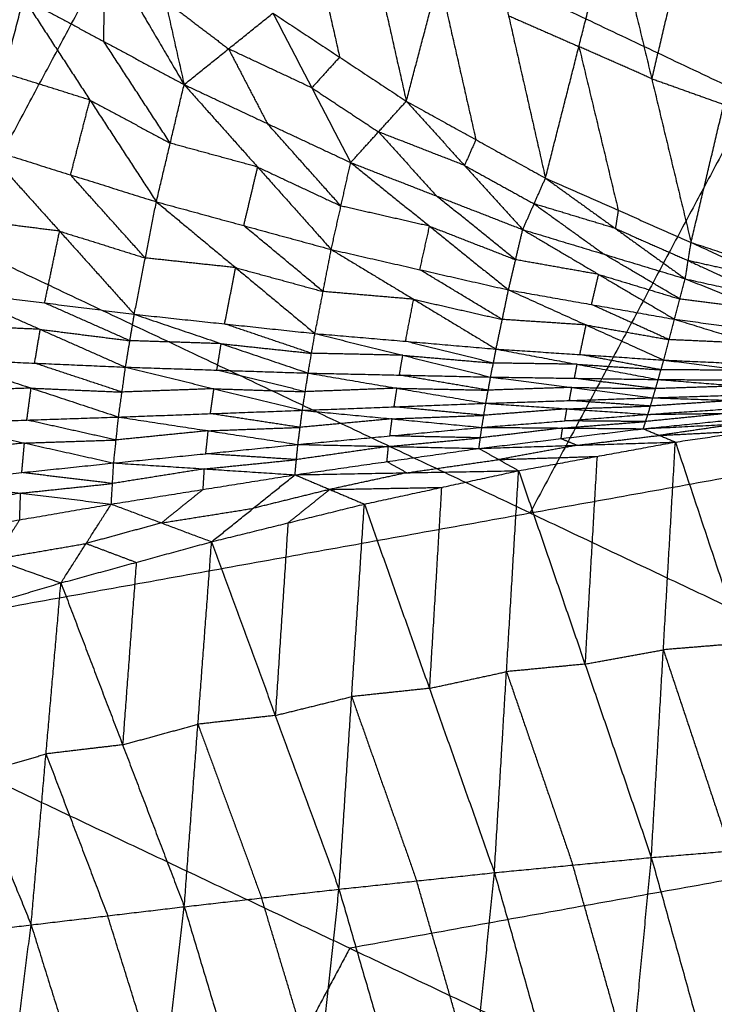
# Model space of a CAD drawing. Header units: millimetres. Extents: x -106 to 110, y -96 to 120.
# Tile 105 of 256: x -37.34 to -32.99, y -66.82 to -60.67. Entities that reach past the tile are written whole.
import ezdxf

# ---------------------------------------------------------------- set-up
doc = ezdxf.new("R2010")
doc.units = ezdxf.units.MM
doc.header["$MEASUREMENT"] = 0
doc.layers.add('Default', color=7, linetype='Continuous', true_color=0x000000)

msp = doc.modelspace()

# ---------------------------------------------------------------- linework, layer by layer
at = {"layer": 'Default'}
for points in [[(-35.3692, -59.1864, 0.9435), (-35.1444, -60.1819, 1.8266), (-34.9196, -61.1774, 2.7097)], [(-37.2995, -59.3873, 2.5963), (-36.804, -60.2305, 2.4373), (-36.3086, -61.0738, 2.2782)], [(-39.1256, -64.6468, 6.9532), (-37.7381, -62.0511, 6.2709), (-36.3506, -59.4553, 5.5886)], [(-36.3506, -59.4553, 5.5886), (-32.759, -61.154, 5.5886), (-29.1674, -62.8527, 5.5886)], [(-34.9196, -61.1774, 2.7097), (-34.7154, -60.4027, 1.7757), (-34.5111, -59.6281, 0.8417)], [(-34.5111, -59.6281, 0.8417), (-34.2805, -60.643, 1.7811), (-34.0499, -61.658, 2.7204)], [(-35.5612, -59.9068, 1.8133), (-35.4488, -60.4045, 2.2549), (-35.3365, -60.9022, 2.6964)], [(-36.5432, -60.0268, 2.6441), (-36.4259, -60.5503, 2.4611), (-36.3086, -61.0738, 2.2782)], [(-34.0499, -61.658, 2.7204), (-33.8408, -60.8358, 1.7298), (-33.6317, -60.0136, 0.7391)], [(-33.6317, -60.0136, 0.7391), (-33.3857, -61.0367, 1.7259), (-33.1397, -62.0599, 2.7128)], [(-33.1811, -60.1745, 0.6881), (-33.2834, -60.6056, 1.207), (-33.3857, -61.0367, 1.7259)], [(-36.8105, -60.8043, 2.2076), (-36.8073, -60.5174, 2.3224), (-36.804, -60.2305, 2.4373)], [(-33.1397, -62.0599, 2.7128), (-32.9352, -61.1976, 1.6749), (-32.7306, -60.3354, 0.6371)], [(-34.7154, -60.4027, 1.7757), (-34.6001, -60.9102, 2.2454), (-34.4848, -61.4177, 2.7151)], [(-37.5541, -61.4701, 1.9702), (-37.4333, -61.0024, 2.0536), (-37.3124, -60.5347, 2.137)], [(-37.3124, -60.5347, 2.137), (-36.8972, -61.1703, 2.1368), (-36.482, -61.8058, 2.1366)], [(-37.3124, -60.5347, 2.137), (-36.8105, -60.8043, 2.2076), (-36.3086, -61.0738, 2.2782)], [(-36.4259, -60.5503, 2.4611), (-36.2284, -60.7004, 2.4709), (-36.0309, -60.8505, 2.4806)], [(-36.3086, -61.0738, 2.2782), (-36.0309, -60.8505, 2.4806), (-35.7533, -60.6271, 2.6831)], [(-35.7533, -60.6271, 2.6831), (-35.5104, -61.094, 2.5409), (-35.2675, -61.5609, 2.3987)], [(-35.7533, -60.6271, 2.6831), (-35.3365, -60.9022, 2.6964), (-34.9196, -61.1774, 2.7097)], [(-34.2805, -60.643, 1.7811), (-34.0606, -60.7394, 1.7554), (-33.8408, -60.8358, 1.7298)], [(-36.3953, -61.4398, 2.2074), (-36.6029, -61.122, 2.2075), (-36.8105, -60.8043, 2.2076)], [(-33.8408, -60.8358, 1.7298), (-33.7178, -61.3473, 2.2232), (-33.5948, -61.8589, 2.7166)], [(-33.3857, -61.0367, 1.7259), (-33.6132, -60.9363, 1.7278), (-33.8408, -60.8358, 1.7298)], [(-36.0309, -60.8505, 2.4806), (-35.9095, -61.0839, 2.4095), (-35.788, -61.3173, 2.3384)], [(-35.5104, -61.094, 2.5409), (-35.7707, -60.9722, 2.5108), (-36.0309, -60.8505, 2.4806)], [(-35.3365, -60.9022, 2.6964), (-35.4234, -60.9981, 2.6186), (-35.5104, -61.094, 2.5409)], [(-36.8972, -61.1703, 2.1368), (-37.1652, -61.0863, 2.0952), (-37.4333, -61.0024, 2.0536)], [(-36.482, -61.8058, 2.1366), (-36.3953, -61.4398, 2.2074), (-36.3086, -61.0738, 2.2782)], [(-36.3086, -61.0738, 2.2782), (-35.8488, -61.5889, 2.2804), (-35.389, -62.104, 2.2825)], [(-36.3086, -61.0738, 2.2782), (-35.788, -61.3173, 2.3384), (-35.2675, -61.5609, 2.3987)], [(-33.3857, -61.0367, 1.7259), (-33.1604, -61.1172, 1.7004), (-32.9352, -61.1976, 1.6749)], [(-35.5104, -61.094, 2.5409), (-35.302, -61.2315, 2.5475), (-35.0935, -61.3691, 2.5542)], [(-37.0181, -61.6379, 2.0534), (-36.9576, -61.4041, 2.0951), (-36.8972, -61.1703, 2.1368)], [(-36.8972, -61.1703, 2.1368), (-36.6463, -61.305, 2.1721), (-36.3953, -61.4398, 2.2074)], [(-35.2675, -61.5609, 2.3987), (-35.0935, -61.3691, 2.5542), (-34.9196, -61.1774, 2.7097)], [(-34.9196, -61.1774, 2.7097), (-34.5558, -61.5785, 2.5999), (-34.1919, -61.9796, 2.49)], [(-34.9196, -61.1774, 2.7097), (-34.4848, -61.4177, 2.7151), (-34.0499, -61.658, 2.7204)], [(-32.759, -61.154, 5.5886), (-33.4527, -62.4519, 5.9297), (-34.1465, -63.7498, 6.2709)], [(-35.3282, -61.8324, 2.3406), (-35.5581, -61.5749, 2.3395), (-35.788, -61.3173, 2.3384)], [(-35.0935, -61.3691, 2.5542), (-34.9116, -61.5697, 2.4993), (-34.7297, -61.7702, 2.4444)], [(-34.5558, -61.5785, 2.5999), (-34.8247, -61.4738, 2.577), (-35.0935, -61.3691, 2.5542)], [(-35.8488, -61.5889, 2.2804), (-36.1221, -61.5143, 2.2439), (-36.3953, -61.4398, 2.2074)], [(-34.4848, -61.4177, 2.7151), (-34.5203, -61.4981, 2.6575), (-34.5558, -61.5785, 2.5999)], [(-37.5541, -61.4701, 1.9702), (-37.0871, -61.9893, 2.1017), (-36.62, -62.5085, 2.2332)], [(-37.5541, -61.4701, 1.9702), (-37.0181, -61.6379, 2.0534), (-36.482, -61.8058, 2.1366)], [(-35.389, -62.104, 2.2825), (-35.3282, -61.8324, 2.3406), (-35.2675, -61.5609, 2.3987)], [(-35.2675, -61.5609, 2.3987), (-34.7742, -61.9586, 2.3986), (-34.2809, -62.3563, 2.3986)], [(-35.2675, -61.5609, 2.3987), (-34.7297, -61.7702, 2.4444), (-34.1919, -61.9796, 2.49)], [(-36.551, -62.1571, 2.1849), (-36.7846, -61.8975, 2.1192), (-37.0181, -61.6379, 2.0534)], [(-35.9355, -61.9549, 2.2096), (-35.8922, -61.7719, 2.245), (-35.8488, -61.5889, 2.2804)], [(-35.8488, -61.5889, 2.2804), (-35.5885, -61.7107, 2.3105), (-35.3282, -61.8324, 2.3406)], [(-34.5558, -61.5785, 2.5999), (-34.3383, -61.6986, 2.6026), (-34.1209, -61.8188, 2.6052)], [(-34.1919, -61.9796, 2.49), (-34.1209, -61.8188, 2.6052), (-34.0499, -61.658, 2.7204)], [(-34.0499, -61.658, 2.7204), (-33.6128, -61.9725, 2.6311), (-33.1757, -62.2871, 2.5418)], [(-34.0499, -61.658, 2.7204), (-33.5948, -61.8589, 2.7166), (-33.1397, -62.0599, 2.7128)], [(-36.62, -62.5085, 2.2332), (-36.551, -62.1571, 2.1849), (-36.482, -61.8058, 2.1366)], [(-36.482, -61.8058, 2.1366), (-35.9863, -62.2174, 2.245), (-35.4906, -62.6289, 2.3533)], [(-36.482, -61.8058, 2.1366), (-35.9355, -61.9549, 2.2096), (-35.389, -62.104, 2.2825)], [(-34.2364, -62.1679, 2.4443), (-34.483, -61.9691, 2.4443), (-34.7297, -61.7702, 2.4444)], [(-34.1209, -61.8188, 2.6052), (-33.9023, -61.976, 2.5606), (-33.6838, -62.1333, 2.5159)], [(-33.6128, -61.9725, 2.6311), (-33.8668, -61.8956, 2.6182), (-34.1209, -61.8188, 2.6052)], [(-34.7742, -61.9586, 2.3986), (-35.0512, -61.8955, 2.3696), (-35.3282, -61.8324, 2.3406)], [(-33.5948, -61.8589, 2.7166), (-33.6038, -61.9157, 2.6739), (-33.6128, -61.9725, 2.6311)], [(-37.0871, -61.9893, 2.1017), (-37.3672, -61.9539, 2.0677), (-37.6473, -61.9185, 2.0337)], [(-37.1803, -62.4376, 2.1652), (-37.1337, -62.2135, 2.1335), (-37.0871, -61.9893, 2.1017)], [(-37.0871, -61.9893, 2.1017), (-36.8191, -62.0732, 2.1433), (-36.551, -62.1571, 2.1849)], [(-35.4398, -62.3665, 2.3179), (-35.6877, -62.1607, 2.2637), (-35.9355, -61.9549, 2.2096)], [(-34.8349, -62.2301, 2.3406), (-34.8046, -62.0943, 2.3696), (-34.7742, -61.9586, 2.3986)], [(-34.7742, -61.9586, 2.3986), (-34.5053, -62.0632, 2.4215), (-34.2364, -62.1679, 2.4443)], [(-34.2809, -62.3563, 2.3986), (-34.2364, -62.1679, 2.4443), (-34.1919, -61.9796, 2.49)], [(-34.1919, -61.9796, 2.49), (-33.7173, -62.2597, 2.4809), (-33.2427, -62.5398, 2.4718)], [(-34.1919, -61.9796, 2.49), (-33.6838, -62.1333, 2.5159), (-33.1757, -62.2871, 2.5418)], [(-33.6128, -61.9725, 2.6311), (-33.3853, -62.073, 2.6292), (-33.1577, -62.1735, 2.6273)], [(-34.1465, -63.7498, 6.2709), (-35.9423, -62.9004, 6.2709), (-37.7381, -62.0511, 6.2709)], [(-33.1757, -62.2871, 2.5418), (-33.1577, -62.1735, 2.6273), (-33.1397, -62.0599, 2.7128)], [(-33.1397, -62.0599, 2.7128), (-32.6706, -62.2149, 2.6989), (-32.2015, -62.3698, 2.6851)], [(-33.1397, -62.0599, 2.7128), (-32.6411, -62.2891, 2.6366), (-32.1425, -62.5182, 2.5604)], [(-35.4906, -62.6289, 2.3533), (-35.4398, -62.3665, 2.3179), (-35.389, -62.104, 2.2825)], [(-35.389, -62.104, 2.2825), (-34.8737, -62.415, 2.3656), (-34.3585, -62.726, 2.4486)], [(-35.389, -62.104, 2.2825), (-34.8349, -62.2301, 2.3406), (-34.2809, -62.3563, 2.3986)], [(-35.9863, -62.2174, 2.245), (-36.2687, -62.1872, 2.2149), (-36.551, -62.1571, 2.1849)], [(-33.7173, -62.2597, 2.4809), (-33.9768, -62.2138, 2.4626), (-34.2364, -62.1679, 2.4443)], [(-33.2092, -62.4134, 2.5068), (-33.4465, -62.2734, 2.5114), (-33.6838, -62.1333, 2.5159)], [(-33.1577, -62.1735, 2.6273), (-32.9084, -62.2881, 2.5892), (-32.6591, -62.4026, 2.5511)], [(-32.6411, -62.2891, 2.6366), (-32.8994, -62.2313, 2.6319), (-33.1577, -62.1735, 2.6273)], [(-36.0553, -62.5687, 2.2933), (-36.0208, -62.393, 2.2691), (-35.9863, -62.2174, 2.245)], [(-35.9863, -62.2174, 2.245), (-35.7131, -62.2919, 2.2815), (-35.4398, -62.3665, 2.3179)], [(-34.3197, -62.5411, 2.4236), (-34.5773, -62.3856, 2.3821), (-34.8349, -62.2301, 2.3406)], [(-33.7618, -62.448, 2.4352), (-33.7395, -62.3539, 2.458), (-33.7173, -62.2597, 2.4809)], [(-33.7173, -62.2597, 2.4809), (-33.4632, -62.3366, 2.4939), (-33.2092, -62.4134, 2.5068)], [(-33.2427, -62.5398, 2.4718), (-33.2092, -62.4134, 2.5068), (-33.1757, -62.2871, 2.5418)], [(-33.1757, -62.2871, 2.5418), (-32.6871, -62.4816, 2.5255), (-32.1985, -62.676, 2.5093)], [(-33.1757, -62.2871, 2.5418), (-32.6591, -62.4026, 2.5511), (-32.1425, -62.5182, 2.5604)], [(-37.7405, -62.3668, 2.0972), (-37.2077, -62.6029, 2.2213), (-36.6749, -62.8389, 2.3455)], [(-37.7405, -62.3668, 2.0972), (-37.1803, -62.4376, 2.1652), (-36.62, -62.5085, 2.2332)], [(-34.8737, -62.415, 2.3656), (-35.1568, -62.3907, 2.3417), (-35.4398, -62.3665, 2.3179)], [(-34.3585, -62.726, 2.4486), (-34.3197, -62.5411, 2.4236), (-34.2809, -62.3563, 2.3986)], [(-34.2809, -62.3563, 2.3986), (-33.7957, -62.5755, 2.4535), (-33.3106, -62.7947, 2.5084)], [(-34.2809, -62.3563, 2.3986), (-33.7618, -62.448, 2.4352), (-33.2427, -62.5398, 2.4718)], [(-36.6475, -62.6737, 2.2894), (-36.9139, -62.5557, 2.2273), (-37.1803, -62.4376, 2.1652)], [(-34.9245, -62.6775, 2.401), (-34.8991, -62.5462, 2.3833), (-34.8737, -62.415, 2.3656)], [(-34.8737, -62.415, 2.3656), (-34.5967, -62.4781, 2.3946), (-34.3197, -62.5411, 2.4236)], [(-32.6871, -62.4816, 2.5255), (-32.9482, -62.4475, 2.5162), (-33.2092, -62.4134, 2.5068)], [(-33.2767, -62.6672, 2.4901), (-33.5192, -62.5576, 2.4626), (-33.7618, -62.448, 2.4352)], [(-36.6749, -62.8389, 2.3455), (-36.6475, -62.6737, 2.2894), (-36.62, -62.5085, 2.2332)], [(-36.62, -62.5085, 2.2332), (-36.0767, -62.6923, 2.3353), (-35.5334, -62.8761, 2.4373)], [(-36.62, -62.5085, 2.2332), (-36.0553, -62.5687, 2.2933), (-35.4906, -62.6289, 2.3533)], [(-33.7957, -62.5755, 2.4535), (-34.0577, -62.5583, 2.4385), (-34.3197, -62.5411, 2.4236)], [(-33.3106, -62.7947, 2.5084), (-33.2767, -62.6672, 2.4901), (-33.2427, -62.5398, 2.4718)], [(-33.2427, -62.5398, 2.4718), (-32.7528, -62.691, 2.504), (-32.263, -62.8421, 2.5362)], [(-33.2427, -62.5398, 2.4718), (-32.7206, -62.6079, 2.4905), (-32.1985, -62.676, 2.5093)], [(-37.2077, -62.6029, 2.2213), (-37.4918, -62.5905, 2.1953), (-37.7759, -62.578, 2.1692)], [(-37.2431, -62.8141, 2.2934), (-37.2254, -62.7085, 2.2574), (-37.2077, -62.6029, 2.2213)], [(-37.2077, -62.6029, 2.2213), (-36.9276, -62.6383, 2.2554), (-36.6475, -62.6737, 2.2894)], [(-35.512, -62.7525, 2.3953), (-35.7837, -62.6606, 2.3443), (-36.0553, -62.5687, 2.2933)], [(-33.8346, -62.7604, 2.4785), (-33.8152, -62.6679, 2.466), (-33.7957, -62.5755, 2.4535)], [(-33.7957, -62.5755, 2.4535), (-33.5362, -62.6214, 2.4718), (-33.2767, -62.6672, 2.4901)], [(-36.0767, -62.6923, 2.3353), (-36.3621, -62.683, 2.3123), (-36.6475, -62.6737, 2.2894)], [(-35.5334, -62.8761, 2.4373), (-35.512, -62.7525, 2.3953), (-35.4906, -62.6289, 2.3533)], [(-35.4906, -62.6289, 2.3533), (-34.9416, -62.7649, 2.4309), (-34.3926, -62.9008, 2.5084)], [(-35.4906, -62.6289, 2.3533), (-34.9245, -62.6775, 2.401), (-34.3585, -62.726, 2.4486)], [(-34.3755, -62.8134, 2.4785), (-34.65, -62.7454, 2.4397), (-34.9245, -62.6775, 2.401)], [(-32.7528, -62.691, 2.504), (-33.0147, -62.6791, 2.497), (-33.2767, -62.6672, 2.4901)], [(-36.1041, -62.8575, 2.3914), (-36.0904, -62.7749, 2.3633), (-36.0767, -62.6923, 2.3353)], [(-36.0767, -62.6923, 2.3353), (-35.7943, -62.7224, 2.3653), (-35.512, -62.7525, 2.3953)], [(-34.3926, -62.9008, 2.5084), (-34.3755, -62.8134, 2.4785), (-34.3585, -62.726, 2.4486)], [(-34.3585, -62.726, 2.4486), (-33.8516, -62.8211, 2.4998), (-33.3446, -62.9162, 2.551)], [(-34.3585, -62.726, 2.4486), (-33.8346, -62.7604, 2.4785), (-33.3106, -62.7947, 2.5084)], [(-37.8113, -62.7893, 2.2413), (-37.2649, -62.9699, 2.3715), (-36.7185, -63.1505, 2.5017)], [(-37.8113, -62.7893, 2.2413), (-37.2431, -62.8141, 2.2934), (-36.6749, -62.8389, 2.3455)], [(-34.9416, -62.7649, 2.4309), (-35.2268, -62.7587, 2.4131), (-35.512, -62.7525, 2.3953)], [(-34.963, -62.8884, 2.4729), (-34.9523, -62.8266, 2.4519), (-34.9416, -62.7649, 2.4309)], [(-34.9416, -62.7649, 2.4309), (-34.6586, -62.7891, 2.4547), (-34.3755, -62.8134, 2.4785)], [(-33.3276, -62.8554, 2.5297), (-33.5811, -62.8079, 2.5041), (-33.8346, -62.7604, 2.4785)], [(-33.3446, -62.9162, 2.551), (-33.3276, -62.8554, 2.5297), (-33.3106, -62.7947, 2.5084)], [(-33.3106, -62.7947, 2.5084), (-32.8043, -62.8584, 2.537), (-32.298, -62.9221, 2.5656)], [(-33.3106, -62.7947, 2.5084), (-32.7868, -62.8184, 2.5223), (-32.263, -62.8421, 2.5362)], [(-39.1256, -64.6468, 6.9532), (-34.1465, -63.7498, 6.2709), (-29.1674, -62.8527, 5.5886)], [(-36.6967, -62.9947, 2.4236), (-36.9699, -62.9044, 2.3585), (-37.2431, -62.8141, 2.2934)], [(-36.7185, -63.1505, 2.5017), (-36.6967, -62.9947, 2.4236), (-36.6749, -62.8389, 2.3455)], [(-36.6749, -62.8389, 2.3455), (-36.1222, -62.9738, 2.4501), (-35.5695, -63.1087, 2.5547)], [(-36.6749, -62.8389, 2.3455), (-36.1041, -62.8575, 2.3914), (-35.5334, -62.8761, 2.4373)], [(-35.5514, -62.9924, 2.496), (-35.8278, -62.9249, 2.4437), (-36.1041, -62.8575, 2.3914)], [(-33.8516, -62.8211, 2.4998), (-34.1135, -62.8172, 2.4892), (-34.3755, -62.8134, 2.4785)], [(-33.8686, -62.9085, 2.5297), (-33.8601, -62.8648, 2.5148), (-33.8516, -62.8211, 2.4998)], [(-33.8516, -62.8211, 2.4998), (-33.5896, -62.8383, 2.5148), (-33.3276, -62.8554, 2.5297)], [(-32.8043, -62.8584, 2.537), (-33.066, -62.8569, 2.5334), (-33.3276, -62.8554, 2.5297)], [(-35.5695, -63.1087, 2.5547), (-35.5514, -62.9924, 2.496), (-35.5334, -62.8761, 2.4373)], [(-35.5334, -62.8761, 2.4373), (-34.978, -62.9706, 2.5148), (-34.4227, -63.065, 2.5924)], [(-35.5334, -62.8761, 2.4373), (-34.963, -62.8884, 2.4729), (-34.3926, -62.9008, 2.5084)], [(-34.4076, -62.9829, 2.5504), (-34.6853, -62.9357, 2.5116), (-34.963, -62.8884, 2.4729)], [(-34.4227, -63.065, 2.5924), (-34.4076, -62.9829, 2.5504), (-34.3926, -62.9008, 2.5084)], [(-34.3926, -62.9008, 2.5084), (-33.8852, -62.9656, 2.5595), (-33.3779, -63.0303, 2.6107)], [(-34.3926, -62.9008, 2.5084), (-33.8686, -62.9085, 2.5297), (-33.3446, -62.9162, 2.551)], [(-33.3612, -62.9732, 2.5808), (-33.6149, -62.9409, 2.5553), (-33.8686, -62.9085, 2.5297)], [(-33.3779, -63.0303, 2.6107), (-33.3612, -62.9732, 2.5808), (-33.3446, -62.9162, 2.551)], [(-33.3446, -62.9162, 2.551), (-32.8395, -62.9566, 2.5787), (-32.3343, -62.9971, 2.6063)], [(-33.3446, -62.9162, 2.551), (-32.8213, -62.9191, 2.5583), (-32.298, -62.9221, 2.5656)], [(-37.2649, -62.9699, 2.3715), (-37.5515, -62.9794, 2.3562), (-37.8381, -62.9889, 2.3408)], [(-37.2917, -63.1696, 2.471), (-37.2783, -63.0697, 2.4212), (-37.2649, -62.9699, 2.3715)], [(-37.2649, -62.9699, 2.3715), (-36.9808, -62.9823, 2.3975), (-36.6967, -62.9947, 2.4236)], [(-36.1222, -62.9738, 2.4501), (-36.4094, -62.9843, 2.4369), (-36.6967, -62.9947, 2.4236)], [(-36.144, -63.1296, 2.5282), (-36.1331, -63.0517, 2.4892), (-36.1222, -62.9738, 2.4501)], [(-36.1222, -62.9738, 2.4501), (-35.8368, -62.9831, 2.4731), (-35.5514, -62.9924, 2.496)], [(-34.978, -62.9706, 2.5148), (-35.2647, -62.9815, 2.5054), (-35.5514, -62.9924, 2.496)], [(-34.9961, -63.0869, 2.5736), (-34.987, -63.0287, 2.5442), (-34.978, -62.9706, 2.5148)], [(-34.978, -62.9706, 2.5148), (-34.6928, -62.9767, 2.5326), (-34.4076, -62.9829, 2.5504)], [(-33.8852, -62.9656, 2.5595), (-34.1464, -62.9742, 2.555), (-34.4076, -62.9829, 2.5504)], [(-33.9003, -63.0477, 2.6015), (-33.8928, -63.0066, 2.5805), (-33.8852, -62.9656, 2.5595)], [(-33.8852, -62.9656, 2.5595), (-33.6232, -62.9694, 2.5702), (-33.3612, -62.9732, 2.5808)], [(-32.8395, -62.9566, 2.5787), (-33.1004, -62.9649, 2.5798), (-33.3612, -62.9732, 2.5808)], [(-34.4227, -63.065, 2.5924), (-33.9003, -63.0477, 2.6015), (-33.3779, -63.0303, 2.6107)], [(-33.3936, -63.0821, 2.6511), (-33.6469, -63.0649, 2.6263), (-33.9003, -63.0477, 2.6015)], [(-33.4093, -63.134, 2.6915), (-33.3936, -63.0821, 2.6511), (-33.3779, -63.0303, 2.6107)], [(-32.8745, -63.0473, 2.6363), (-33.134, -63.0647, 2.6437), (-33.3936, -63.0821, 2.6511)], [(-33.3779, -63.0303, 2.6107), (-32.8561, -63.0137, 2.6085), (-32.3343, -62.9971, 2.6063)], [(-33.3779, -63.0303, 2.6107), (-32.8745, -63.0473, 2.6363), (-32.371, -63.0643, 2.6619)], [(-36.7185, -63.1505, 2.5017), (-36.144, -63.1296, 2.5282), (-35.5695, -63.1087, 2.5547)], [(-35.5973, -63.322, 2.7113), (-35.5834, -63.2153, 2.633), (-35.5695, -63.1087, 2.5547)], [(-35.5695, -63.1087, 2.5547), (-34.9961, -63.0869, 2.5736), (-34.4227, -63.065, 2.5924)], [(-35.5695, -63.1087, 2.5547), (-35.0084, -63.1618, 2.63), (-34.4473, -63.215, 2.7053)], [(-34.435, -63.14, 2.6488), (-34.7155, -63.1134, 2.6112), (-34.9961, -63.0869, 2.5736)], [(-34.4473, -63.215, 2.7053), (-34.435, -63.14, 2.6488), (-34.4227, -63.065, 2.5924)], [(-33.916, -63.0995, 2.6419), (-34.1755, -63.1198, 2.6454), (-34.435, -63.14, 2.6488)], [(-34.4227, -63.065, 2.5924), (-33.916, -63.0995, 2.6419), (-33.4093, -63.134, 2.6915)], [(-33.9283, -63.1745, 2.6984), (-33.9222, -63.137, 2.6702), (-33.916, -63.0995, 2.6419)], [(-33.916, -63.0995, 2.6419), (-33.6548, -63.0908, 2.6465), (-33.3936, -63.0821, 2.6511)], [(-33.4093, -63.134, 2.6915), (-32.8902, -63.0991, 2.6767), (-32.371, -63.0643, 2.6619)], [(-37.8649, -63.1886, 2.4404), (-37.2917, -63.1696, 2.471), (-36.7185, -63.1505, 2.5017)], [(-36.7336, -63.2941, 2.605), (-37.0126, -63.2318, 2.538), (-37.2917, -63.1696, 2.471)], [(-36.7487, -63.4376, 2.7082), (-36.7336, -63.2941, 2.605), (-36.7185, -63.1505, 2.5017)], [(-36.7185, -63.1505, 2.5017), (-36.1579, -63.2363, 2.6065), (-35.5973, -63.322, 2.7113)], [(-35.5834, -63.2153, 2.633), (-35.8637, -63.1725, 2.5806), (-36.144, -63.1296, 2.5282)], [(-35.0084, -63.1618, 2.63), (-35.2959, -63.1886, 2.6315), (-35.5834, -63.2153, 2.633)], [(-35.0223, -63.2685, 2.7083), (-35.0154, -63.2152, 2.6692), (-35.0084, -63.1618, 2.63)], [(-35.0084, -63.1618, 2.63), (-34.7217, -63.1509, 2.6394), (-34.435, -63.14, 2.6488)], [(-34.4473, -63.215, 2.7053), (-33.9283, -63.1745, 2.6984), (-33.4093, -63.134, 2.6915)], [(-33.4238, -63.1788, 2.742), (-33.6761, -63.1767, 2.7202), (-33.9283, -63.1745, 2.6984)], [(-33.4383, -63.2237, 2.7924), (-32.923, -63.1724, 2.7617), (-32.4077, -63.1211, 2.731)], [(-33.4383, -63.2237, 2.7924), (-33.4238, -63.1788, 2.742), (-33.4093, -63.134, 2.6915)], [(-33.4383, -63.2237, 2.7924), (-32.8436, -63.1932, 2.8295), (-32.2488, -63.1627, 2.8665)], [(-32.9085, -63.1275, 2.7113), (-33.1662, -63.1532, 2.7266), (-33.4238, -63.1788, 2.742)], [(-33.4093, -63.134, 2.6915), (-32.9085, -63.1275, 2.7113), (-32.4077, -63.1211, 2.731)], [(-33.2378, -63.3071, 3.0045), (-32.7433, -63.2349, 2.9355), (-32.2488, -63.1627, 2.8665)], [(-37.8649, -63.1886, 2.4404), (-37.3068, -63.3131, 2.5743), (-36.7487, -63.4376, 2.7082)], [(-36.1579, -63.2363, 2.6065), (-36.4458, -63.2652, 2.6057), (-36.7336, -63.2941, 2.605)], [(-36.173, -63.3798, 2.7098), (-36.1655, -63.3081, 2.6581), (-36.1579, -63.2363, 2.6065)], [(-36.1579, -63.2363, 2.6065), (-35.8706, -63.2258, 2.6198), (-35.5834, -63.2153, 2.633)], [(-35.5973, -63.322, 2.7113), (-35.0223, -63.2685, 2.7083), (-34.4473, -63.215, 2.7053)], [(-34.4658, -63.3467, 2.8462), (-34.4566, -63.2808, 2.7758), (-34.4473, -63.215, 2.7053)], [(-34.4658, -63.3467, 2.8462), (-33.952, -63.2852, 2.8193), (-33.4383, -63.2237, 2.7924)], [(-33.9428, -63.2194, 2.7489), (-34.1997, -63.2501, 2.7623), (-34.4566, -63.2808, 2.7758)], [(-34.4473, -63.215, 2.7053), (-33.9428, -63.2194, 2.7489), (-33.4383, -63.2237, 2.7924)], [(-33.952, -63.2852, 2.8193), (-33.9474, -63.2523, 2.7841), (-33.9428, -63.2194, 2.7489)], [(-33.9428, -63.2194, 2.7489), (-33.6833, -63.1991, 2.7454), (-33.4238, -63.1788, 2.742)], [(-33.4383, -63.2237, 2.7924), (-33.338, -63.2654, 2.8985), (-33.2378, -63.3071, 3.0045)], [(-32.8436, -63.1932, 2.8295), (-33.0908, -63.2293, 2.864), (-33.338, -63.2654, 2.8985)], [(-33.338, -63.2654, 2.8985), (-33.0407, -63.2502, 2.917), (-32.7433, -63.2349, 2.9355)], [(-37.3068, -63.3131, 2.5743), (-37.0202, -63.3036, 2.5896), (-36.7336, -63.2941, 2.605)], [(-35.0315, -63.3344, 2.7788), (-34.744, -63.3076, 2.7773), (-34.4566, -63.2808, 2.7758)], [(-34.4566, -63.2808, 2.7758), (-34.7394, -63.2747, 2.742), (-35.0223, -63.2685, 2.7083)], [(-33.952, -63.2852, 2.8193), (-33.9019, -63.3061, 2.8724), (-33.8518, -63.3269, 2.9254)], [(-33.8518, -63.3269, 2.9254), (-33.5949, -63.2962, 2.9119), (-33.338, -63.2654, 2.8985)], [(-37.3068, -63.3131, 2.5743), (-37.5942, -63.3432, 2.5728), (-37.8815, -63.3733, 2.5712)], [(-37.3235, -63.4978, 2.7051), (-37.3151, -63.4055, 2.6397), (-37.3068, -63.3131, 2.5743)], [(-36.7487, -63.4376, 2.7082), (-36.173, -63.3798, 2.7098), (-35.5973, -63.322, 2.7113)], [(-35.6155, -63.5115, 2.9063), (-35.6064, -63.4168, 2.8088), (-35.5973, -63.322, 2.7113)], [(-35.6155, -63.5115, 2.9063), (-35.0407, -63.4291, 2.8762), (-34.4658, -63.3467, 2.8462)], [(-35.0315, -63.3344, 2.7788), (-35.319, -63.3756, 2.7938), (-35.6064, -63.4168, 2.8088)], [(-35.5973, -63.322, 2.7113), (-35.0315, -63.3344, 2.7788), (-34.4658, -63.3467, 2.8462)], [(-35.0407, -63.4291, 2.8762), (-35.0361, -63.3817, 2.8275), (-35.0315, -63.3344, 2.7788)], [(-34.4658, -63.3467, 2.8462), (-33.8518, -63.3269, 2.9254), (-33.2378, -63.3071, 3.0045)], [(-34.4658, -63.3467, 2.8462), (-34.3416, -63.4164, 3.0012), (-34.2175, -63.4861, 3.1561)], [(-33.8518, -63.3269, 2.9254), (-34.0967, -63.3716, 2.9633), (-34.3416, -63.4164, 3.0012)], [(-34.2175, -63.4861, 3.1561), (-33.7276, -63.3966, 3.0803), (-33.2378, -63.3071, 3.0045)], [(-33.388, -65.9026, 1.8333), (-33.3129, -64.6048, 2.4189), (-33.2378, -63.3071, 3.0045)], [(-33.2378, -63.3071, 3.0045), (-32.8187, -64.5641, 2.3245), (-32.3997, -65.821, 1.6444)], [(-36.1821, -63.4746, 2.8073), (-35.8943, -63.4457, 2.808), (-35.6064, -63.4168, 2.8088)], [(-35.6064, -63.4168, 2.8088), (-35.8897, -63.3983, 2.7593), (-36.173, -63.3798, 2.7098)], [(-34.9165, -63.4988, 3.0312), (-34.6291, -63.4576, 3.0162), (-34.3416, -63.4164, 3.0012)], [(-34.3416, -63.4164, 3.0012), (-34.0346, -63.4065, 3.0407), (-33.7276, -63.3966, 3.0803)], [(-33.7276, -63.3966, 3.0803), (-33.7652, -64.0455, 2.7875), (-33.8028, -64.6943, 2.4947)], [(-37.8982, -63.558, 2.702), (-37.3235, -63.4978, 2.7051), (-36.7487, -63.4376, 2.7082)], [(-36.7639, -63.6945, 2.9647), (-36.7563, -63.566, 2.8365), (-36.7487, -63.4376, 2.7082)], [(-36.1821, -63.4746, 2.8073), (-36.4692, -63.5203, 2.8219), (-36.7563, -63.566, 2.8365)], [(-36.7487, -63.4376, 2.7082), (-36.1821, -63.4746, 2.8073), (-35.6155, -63.5115, 2.9063)], [(-36.1897, -63.603, 2.9355), (-36.1859, -63.5388, 2.8714), (-36.1821, -63.4746, 2.8073)], [(-35.0407, -63.4291, 2.8762), (-34.9786, -63.4639, 2.9537), (-34.9165, -63.4988, 3.0312)], [(-36.7563, -63.566, 2.8365), (-37.0399, -63.5319, 2.7708), (-37.3235, -63.4978, 2.7051)], [(-36.7639, -63.6945, 2.9647), (-36.1897, -63.603, 2.9355), (-35.6155, -63.5115, 2.9063)], [(-36.1367, -63.9299, 3.496), (-35.8761, -63.7207, 3.2011), (-35.6155, -63.5115, 2.9063)], [(-35.6155, -63.5115, 2.9063), (-34.9165, -63.4988, 3.0312), (-34.2175, -63.4861, 3.1561)], [(-35.6155, -63.5115, 2.9063), (-35.3987, -63.6031, 3.113), (-35.1818, -63.6946, 3.3198)], [(-34.9165, -63.4988, 3.0312), (-35.1576, -63.5509, 3.0721), (-35.3987, -63.6031, 3.113)], [(-35.1818, -63.6946, 3.3198), (-34.6997, -63.5903, 3.2379), (-34.2175, -63.4861, 3.1561)], [(-34.3691, -65.9972, 2.0451), (-34.2933, -64.7416, 2.6006), (-34.2175, -63.4861, 3.1561)], [(-34.2175, -63.4861, 3.1561), (-33.8028, -64.6943, 2.4947), (-33.388, -65.9026, 1.8333)], [(-37.8982, -63.558, 2.702), (-37.331, -63.6262, 2.8334), (-36.7639, -63.6945, 2.9647)], [(-37.331, -63.6262, 2.8334), (-37.0437, -63.5961, 2.8349), (-36.7563, -63.566, 2.8365)], [(-36.1897, -63.603, 2.9355), (-36.32, -63.7076, 3.0829), (-36.4503, -63.8122, 3.2303)], [(-35.3987, -63.6031, 3.113), (-35.6374, -63.6619, 3.1571), (-35.8761, -63.7207, 3.2011)], [(-35.6593, -63.8123, 3.4079), (-35.529, -63.7077, 3.2604), (-35.3987, -63.6031, 3.113)], [(-35.3987, -63.6031, 3.113), (-35.0492, -63.5967, 3.1755), (-34.6997, -63.5903, 3.2379)], [(-34.6997, -63.5903, 3.2379), (-34.7376, -64.2181, 2.9602), (-34.7754, -64.8459, 2.6824)], [(-37.331, -63.6262, 2.8334), (-37.6173, -63.6753, 2.8486), (-37.9036, -63.7244, 2.8639)], [(-37.3365, -63.7926, 2.9952), (-37.3337, -63.7094, 2.9143), (-37.331, -63.6262, 2.8334)], [(-37.909, -63.8908, 3.0258), (-37.3365, -63.7926, 2.9952), (-36.7639, -63.6945, 2.9647)], [(-37.0786, -64.1872, 3.6835), (-36.9212, -63.9408, 3.3241), (-36.7639, -63.6945, 2.9647)], [(-36.7639, -63.6945, 2.9647), (-36.4503, -63.8122, 3.2303), (-36.1367, -63.9299, 3.496)], [(-36.4503, -63.8122, 3.2303), (-36.1632, -63.7665, 3.2157), (-35.8761, -63.7207, 3.2011)], [(-36.1367, -63.9299, 3.496), (-35.6593, -63.8123, 3.4079), (-35.1818, -63.6946, 3.3198)], [(-35.3405, -66.1005, 2.2782), (-35.2612, -64.8975, 2.799), (-35.1818, -63.6946, 3.3198)], [(-35.1818, -63.6946, 3.3198), (-34.7754, -64.8459, 2.6824), (-34.3691, -65.9972, 2.0451)], [(-34.1465, -63.7498, 6.2709), (-32.2201, -64.6609, 6.2709), (-30.2937, -65.572, 6.2709)], [(-37.3365, -63.7926, 2.9952), (-37.4151, -63.9158, 3.1749), (-37.4938, -64.039, 3.3546)], [(-36.4503, -63.8122, 3.2303), (-36.6858, -63.8765, 3.2772), (-36.9212, -63.9408, 3.3241)], [(-35.6593, -63.8123, 3.4079), (-35.6989, -64.4137, 3.1475), (-35.7386, -65.0152, 2.8871)], [(-37.909, -63.8908, 3.0258), (-37.4938, -64.039, 3.3546), (-37.0786, -64.1872, 3.6835)], [(-37.4938, -64.039, 3.3546), (-37.2075, -63.9899, 3.3394), (-36.9212, -63.9408, 3.3241)], [(-37.0786, -64.1872, 3.6835), (-36.6077, -64.0586, 3.5897), (-36.1367, -63.9299, 3.496)], [(-36.9212, -63.9408, 3.3241), (-36.7645, -63.9997, 3.4569), (-36.6077, -64.0586, 3.5897)], [(-36.3076, -66.21, 2.531), (-36.2222, -65.07, 3.0135), (-36.1367, -63.9299, 3.496)], [(-36.1367, -63.9299, 3.496), (-35.7386, -65.0152, 2.8871), (-35.3405, -66.1005, 2.2782)], [(-36.6077, -64.0586, 3.5897), (-36.6504, -64.6286, 3.3485), (-36.6931, -65.1986, 3.1073)], [(-38.0171, -64.465, 3.8834), (-37.5479, -64.3261, 3.7834), (-37.0786, -64.1872, 3.6835)], [(-37.2651, -66.3235, 2.7999), (-37.1718, -65.2554, 3.2417), (-37.0786, -64.1872, 3.6835)], [(-37.0786, -64.1872, 3.6835), (-36.6931, -65.1986, 3.1073), (-36.3076, -66.21, 2.531)], [(-38.0171, -64.465, 3.8834), (-37.6411, -65.3942, 3.3416), (-37.2651, -66.3235, 2.7999)], [(-32.8187, -64.5641, 2.3245), (-33.0658, -64.5845, 2.3717), (-33.3129, -64.6048, 2.4189)], [(-39.1256, -64.6468, 6.9532), (-35.2728, -66.469, 6.9532), (-31.4201, -68.2913, 6.9532)], [(-33.8028, -64.6943, 2.4947), (-33.5578, -64.6496, 2.4568), (-33.3129, -64.6048, 2.4189)], [(-33.3129, -64.6048, 2.4189), (-33.1034, -65.2333, 2.0789), (-32.8939, -65.8618, 1.7389)], [(-33.8028, -64.6943, 2.4947), (-34.048, -64.718, 2.5477), (-34.2933, -64.7416, 2.6006)], [(-34.7754, -64.8459, 2.6824), (-34.5344, -64.7938, 2.6415), (-34.2933, -64.7416, 2.6006)], [(-34.2933, -64.7416, 2.6006), (-34.0859, -65.3458, 2.2699), (-33.8786, -65.9499, 1.9392)], [(-35.7386, -65.0152, 2.8871), (-35.4999, -64.9564, 2.843), (-35.2612, -64.8975, 2.799)], [(-34.7754, -64.8459, 2.6824), (-35.0183, -64.8717, 2.7407), (-35.2612, -64.8975, 2.799)], [(-35.2612, -64.8975, 2.799), (-35.058, -65.4732, 2.4803), (-34.8548, -66.0488, 2.1617)], [(-35.7386, -65.0152, 2.8871), (-35.9804, -65.0426, 2.9503), (-36.2222, -65.07, 3.0135)], [(-36.6931, -65.1986, 3.1073), (-36.4576, -65.1343, 3.0604), (-36.2222, -65.07, 3.0135)], [(-36.2222, -65.07, 3.0135), (-36.0231, -65.6126, 2.7091), (-35.8241, -66.1552, 2.4046)], [(-36.6931, -65.1986, 3.1073), (-36.9325, -65.227, 3.1745), (-37.1718, -65.2554, 3.2417)], [(-37.6411, -65.3942, 3.3416), (-37.4065, -65.3248, 3.2917), (-37.1718, -65.2554, 3.2417)], [(-37.1718, -65.2554, 3.2417), (-36.9791, -65.761, 2.9536), (-36.7863, -66.2667, 2.6655)], [(-30.2937, -65.572, 6.2709), (-32.7833, -66.0205, 6.612), (-35.2728, -66.469, 6.9532)], [(-33.388, -65.9026, 1.8333), (-32.8939, -65.8618, 1.7389), (-32.3997, -65.821, 1.6444)], [(-34.3691, -65.9972, 2.0451), (-33.8786, -65.9499, 1.9392), (-33.388, -65.9026, 1.8333)], [(-33.6407, -68.5634, 1.5798), (-33.5144, -67.233, 1.7066), (-33.388, -65.9026, 1.8333)], [(-33.388, -65.9026, 1.8333), (-33.0183, -67.228, 1.603), (-32.6485, -68.5534, 1.3727)], [(-35.3405, -66.1005, 2.2782), (-34.8548, -66.0488, 2.1617), (-34.3691, -65.9972, 2.0451)], [(-34.6259, -68.5638, 1.8118), (-34.4975, -67.2805, 1.9285), (-34.3691, -65.9972, 2.0451)], [(-34.3691, -65.9972, 2.0451), (-34.0049, -67.2803, 1.8125), (-33.6407, -68.5634, 1.5798)], [(-33.5144, -67.233, 1.7066), (-33.6965, -66.5914, 1.8229), (-33.8786, -65.9499, 1.9392)], [(-36.0283, -67.8824, 7.4488), (-37.9546, -66.9713, 7.4488), (-39.881, -66.0602, 7.4488)], [(-34.4975, -67.2805, 1.9285), (-34.6761, -66.6647, 2.0451), (-34.8548, -66.0488, 2.1617)], [(-36.3076, -66.21, 2.531), (-35.8241, -66.1552, 2.4046), (-35.3405, -66.1005, 2.2782)], [(-35.6037, -68.5514, 2.0672), (-35.4721, -67.3259, 2.1727), (-35.3405, -66.1005, 2.2782)], [(-35.3405, -66.1005, 2.2782), (-34.9832, -67.3321, 2.045), (-34.6259, -68.5638, 1.8118)], [(-35.4721, -67.3259, 2.1727), (-35.6481, -66.7406, 2.2886), (-35.8241, -66.1552, 2.4046)], [(-37.2651, -66.3235, 2.7999), (-36.7863, -66.2667, 2.6655), (-36.3076, -66.21, 2.531)], [(-36.578, -68.5255, 2.3437), (-36.4428, -67.3677, 2.4374), (-36.3076, -66.21, 2.531)], [(-36.3076, -66.21, 2.531), (-35.9557, -67.3807, 2.2991), (-35.6037, -68.5514, 2.0672)], [(-36.4428, -67.3677, 2.4374), (-36.6146, -66.8172, 2.5514), (-36.7863, -66.2667, 2.6655)], [(-38.2192, -66.4397, 3.0827), (-37.7421, -66.3816, 2.9413), (-37.2651, -66.3235, 2.7999)], [(-37.5425, -68.4865, 2.6362), (-37.4038, -67.405, 2.718), (-37.2651, -66.3235, 2.7999)], [(-37.2651, -66.3235, 2.7999), (-36.9215, -67.4245, 2.5718), (-36.578, -68.5255, 2.3437)], [(-35.2728, -66.469, 6.9532), (-35.6505, -67.1757, 7.201), (-36.0283, -67.8824, 7.4488)]]:
    msp.add_open_spline(points, degree=2, dxfattribs=at)

doc.saveas('drawing.dxf')
